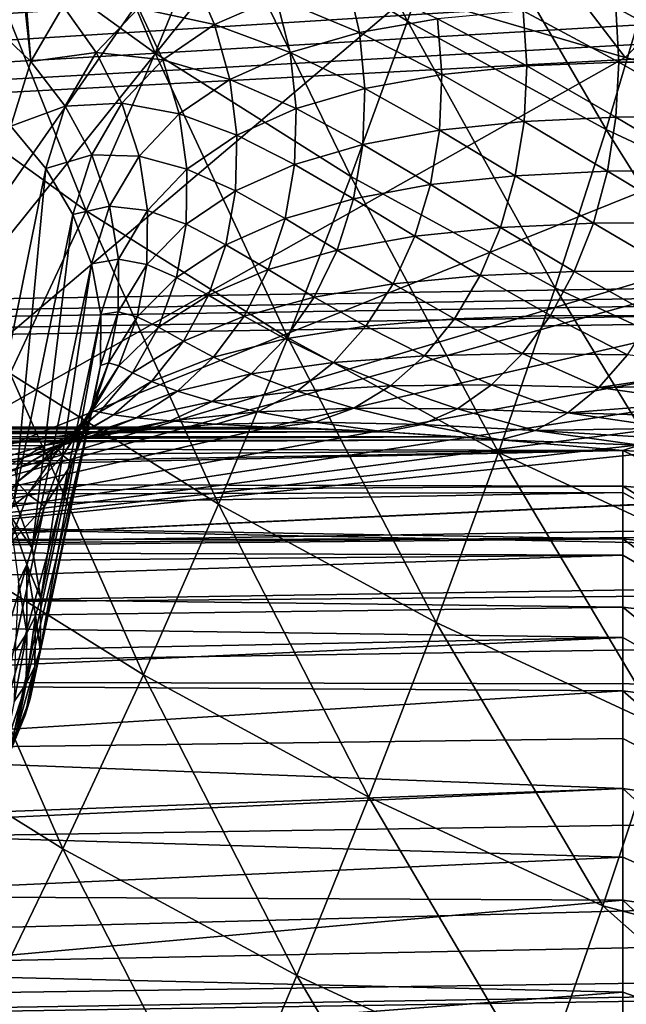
# Model space of a CAD drawing. Header units: metres. Extents: x -109 to 109, y -78 to 121.
# Tile 200 of 256: x -49.62 to -46.16, y 8.35 to 13.97. Entities that reach past the tile are written whole.
import ezdxf

# ---------------------------------------------------------------- set-up
doc = ezdxf.new("R2010")
doc.units = ezdxf.units.M
doc.layers.add('solid_508554_SW0001', color=7, linetype='CONTINUOUS')

msp = doc.modelspace()

# ---------------------------------------------------------------- linework, layer by layer
at = {"layer": 'solid_508554_SW0001'}
for points in [[(-49.914906, 13.569823, -20.133268), (-49.462696, 22.335695, -5.738055), (-49.886551, 22.627028, -5.905278)], [(-49.914906, 13.569823, -20.133268), (-49.801659, 13.940521, -19.388716), (-49.462696, 22.335695, -5.738055)], [(-49.801659, 13.940521, -19.388716), (-49.795719, 13.9543, -19.358595), (-49.462696, 22.335695, -5.738055)], [(-49.795719, 13.9543, -19.358595), (-49.617893, 14.263359, -18.621128), (-49.462696, 22.335695, -5.738055)], [(-48.513374, 16.164164, 18.837801), (-49.760147, 16.613373, 18.505455), (-81.084099, 11.886697, 20.357214)], [(-47.268326, 15.761773, 19.140257), (-48.513374, 16.164164, 18.837801), (-81.084099, 11.886697, 20.357214)], [(-47.204372, 15.742285, 19.155039), (-47.268326, 15.761773, 19.140257), (-81.084099, 11.886697, 20.357214)], [(-46.05463, 15.412958, 19.407417), (-47.204372, 15.742285, 19.155039), (-81.084099, 11.886697, 20.357214)], [(-47.410946, 13.960755, -25.004652), (-48.497631, 14.644617, -25.287443), (-48.189045, 15.474897, -24.538895)], [(-47.128162, 14.807294, -24.266476), (-47.410946, 13.960755, -25.004652), (-48.189045, 15.474897, -24.538895)], [(-44.903675, 15.121611, 19.635643), (-46.05463, 15.412958, 19.407417), (-81.084099, 11.886697, 20.357214)], [(-48.850266, 13.777073, -25.971695), (-49.912971, 14.543965, -26.300743), (-49.531696, 15.391275, -25.603987)], [(-48.497631, 14.644617, -25.287443), (-48.850266, 13.777073, -25.971695), (-49.531696, 15.391275, -25.603987)], [(-43.8307, 14.8844, 19.82649), (-44.903675, 15.121611, 19.635643), (-81.084099, 11.886697, 20.357214)], [(-51.103836, 10.973016, 18.253078), (-49.873413, 14.976324, 15.74812), (-48.633831, 14.521632, 16.083694)], [(-42.820587, 14.691468, 19.986803), (-43.8307, 14.8844, 19.82649), (-81.084099, 11.886697, 20.357214)], [(-46.276806, 13.342601, -24.756781), (-47.410946, 13.960755, -25.004652), (-47.128162, 14.807294, -24.266476)], [(-46.021175, 14.203924, -24.028048), (-46.276806, 13.342601, -24.756781), (-47.128162, 14.807294, -24.266476)], [(-46.168549, 13.752628, 16.66489), (-47.397449, 14.113797, 16.389297), (-46.91581, 14.729841, 15.983848)], [(-46.168549, 13.752628, 16.66489), (-46.91581, 14.729841, 15.983848), (-45.78941, 14.141051, 16.418581)], [(-42.399509, 14.61985, 20.048018), (-42.820587, 14.691468, 19.986803), (-81.084099, 11.886697, 20.357214)], [(-41.848419, 14.533616, 20.12336), (-42.399509, 14.61985, 20.048018), (-81.084099, 11.886697, 20.357214)], [(-47.733307, 13.074624, -25.67742), (-48.850266, 13.777073, -25.971695), (-48.497631, 14.644617, -25.287443)], [(-47.410946, 13.960755, -25.004652), (-47.733307, 13.074624, -25.67742), (-48.497631, 14.644617, -25.287443)], [(-40.887817, 14.404685, 20.241062), (-41.848419, 14.533616, 20.12336), (-81.084099, 11.886697, 20.357214)], [(-51.103836, 10.973016, 18.253078), (-48.633831, 14.521632, 16.083694), (-48.333828, 14.418471, 16.160524)], [(-49.244652, 12.877319, -26.588451), (-50.340115, 13.666926, -26.931162), (-49.912971, 14.543965, -26.300743)], [(-48.850266, 13.777073, -25.971695), (-49.244652, 12.877319, -26.588451), (-49.912971, 14.543965, -26.300743)], [(-39.919941, 14.302115, 20.342239), (-40.887817, 14.404685, 20.241062), (-81.084099, 11.886697, 20.357214)], [(-51.103836, 10.973016, 18.253078), (-48.333828, 14.418471, 16.160524), (-47.397449, 14.113797, 16.389297)], [(-38.941784, 14.226542, 20.4266), (-39.919941, 14.302115, 20.342239), (-81.084099, 11.886697, 20.357214)], [(-49.560242, 13.72995, -19.309261), (-49.604694, 14.280964, -18.57493), (-49.617893, 14.263359, -18.621128)], [(-49.376472, 14.045865, -18.560352), (-49.604694, 14.280964, -18.57493), (-49.560242, 13.72995, -19.309261)], [(-37.960373, 14.179159, 20.493118), (-38.941784, 14.226542, 20.4266), (-81.084099, 11.886697, 20.357214)], [(-49.560242, 13.72995, -19.309261), (-49.617893, 14.263359, -18.621128), (-49.795719, 13.9543, -19.358595)], [(-48.511612, 13.940545, -17.109941), (-48.642094, 14.238357, -17.107672), (-48.945187, 14.034816, -17.810209)], [(-48.160374, 14.095519, -16.453611), (-48.642094, 14.238357, -17.107672), (-48.511612, 13.940545, -17.109941)], [(-0.815095, 13.140963, 22.529665), (-37.960373, 14.179159, 20.493118), (-81.084099, 11.886697, 20.357214)], [(-47.684639, 13.8962, -15.845642), (-47.756474, 14.208335, -15.820764), (-48.160374, 14.095519, -16.453611)], [(-47.239944, 13.973836, -15.261999), (-47.756474, 14.208335, -15.820764), (-47.684639, 13.8962, -15.845642)], [(-45.100365, 12.793224, -24.544771), (-46.276806, 13.342601, -24.756781), (-46.021175, 14.203924, -24.028048)], [(-51.103836, 10.973016, 18.253078), (-47.397449, 14.113797, 16.389297), (-46.168549, 13.752628, 16.66489)], [(-44.951473, 13.438135, 16.910311), (-46.168549, 13.752628, 16.66489), (-45.78941, 14.141051, 16.418581)], [(-49.186939, 13.780732, -18.523529), (-49.376472, 14.045865, -18.560352), (-49.560242, 13.72995, -19.309261)], [(-48.945187, 14.034816, -17.810209), (-49.376472, 14.045865, -18.560352), (-49.186939, 13.780732, -18.523529)], [(-48.080997, 13.7821, -16.455702), (-48.160374, 14.095519, -16.453611), (-48.511612, 13.940545, -17.109941)], [(-47.684639, 13.8962, -15.845642), (-48.160374, 14.095519, -16.453611), (-48.080997, 13.7821, -16.455702)], [(-48.806339, 13.740338, -17.782887), (-48.945187, 14.034816, -17.810209), (-49.186939, 13.780732, -18.523529)], [(-48.511612, 13.940545, -17.109941), (-48.945187, 14.034816, -17.810209), (-48.806339, 13.740338, -17.782887)], [(-46.72987, 13.704711, -14.73784), (-46.750999, 14.019315, -14.709233), (-47.239944, 13.973836, -15.261999)], [(-46.205185, 13.726496, -14.233173), (-46.221939, 14.037316, -14.190824), (-46.750999, 14.019315, -14.709233)], [(-46.205185, 13.726496, -14.233173), (-46.750999, 14.019315, -14.709233), (-46.72987, 13.704711, -14.73784)], [(-45.643917, 13.72596, -13.763477), (-46.221939, 14.037316, -14.190824), (-46.205185, 13.726496, -14.233173)], [(-45.643917, 13.72596, -13.763477), (-45.656727, 14.032604, -13.709383), (-46.221939, 14.037316, -14.190824)], [(-49.560242, 13.72995, -19.309261), (-49.795719, 13.9543, -19.358595), (-49.674717, 13.360205, -20.049397)], [(-48.425121, 13.627956, -17.086901), (-48.511612, 13.940545, -17.109941), (-48.806339, 13.740338, -17.782887)], [(-48.080997, 13.7821, -16.455702), (-48.511612, 13.940545, -17.109941), (-48.425121, 13.627956, -17.086901)], [(-46.567402, 12.439622, -25.419142), (-47.733307, 13.074624, -25.67742), (-47.410946, 13.960755, -25.004652)], [(-47.214127, 13.656138, -15.274735), (-47.239944, 13.973836, -15.261999), (-47.684639, 13.8962, -15.845642)], [(-46.276806, 13.342601, -24.756781), (-46.567402, 12.439622, -25.419142), (-47.410946, 13.960755, -25.004652)], [(-46.72987, 13.704711, -14.73784), (-47.239944, 13.973836, -15.261999), (-47.214127, 13.656138, -15.274735)], [(-47.65395, 13.576457, -15.840314), (-47.684639, 13.8962, -15.845642), (-48.080997, 13.7821, -16.455702)], [(-47.214127, 13.656138, -15.274735), (-47.684639, 13.8962, -15.845642), (-47.65395, 13.576457, -15.840314)], [(-49.186939, 13.780732, -18.523529), (-49.560242, 13.72995, -19.309261), (-49.364227, 13.475405, -19.238508)], [(-49.041054, 13.492861, -18.465008), (-49.186939, 13.780732, -18.523529), (-49.364227, 13.475405, -19.238508)], [(-48.093155, 12.154054, -26.28167), (-49.244652, 12.877319, -26.588451), (-48.850266, 13.777073, -25.971695)], [(-48.806339, 13.740338, -17.782887), (-49.186939, 13.780732, -18.523529), (-49.041054, 13.492861, -18.465008)], [(-47.733307, 13.074624, -25.67742), (-48.093155, 12.154054, -26.28167), (-48.850266, 13.777073, -25.971695)], [(-48.045448, 13.461756, -16.430159), (-48.080997, 13.7821, -16.455702), (-48.425121, 13.627956, -17.086901)], [(-47.65395, 13.576457, -15.840314), (-48.080997, 13.7821, -16.455702), (-48.045448, 13.461756, -16.430159)], [(-51.103836, 10.973016, 18.253078), (-46.168549, 13.752628, 16.66489), (-44.951473, 13.438135, 16.910311)], [(-49.364227, 13.475405, -19.238508), (-49.560242, 13.72995, -19.309261), (-49.674717, 13.360205, -20.049397)], [(-48.713451, 13.431145, -17.732763), (-48.806339, 13.740338, -17.782887), (-49.041054, 13.492861, -18.465008)], [(-48.425121, 13.627956, -17.086901), (-48.806339, 13.740338, -17.782887), (-48.713451, 13.431145, -17.732763)], [(-46.221287, 13.41282, -14.238826), (-46.205185, 13.726496, -14.233173), (-46.72987, 13.704711, -14.73784)], [(-45.660934, 13.415194, -13.779469), (-46.205185, 13.726496, -14.233173), (-46.221287, 13.41282, -14.238826)], [(-45.660934, 13.415194, -13.779469), (-45.643917, 13.72596, -13.763477), (-46.205185, 13.726496, -14.233173)], [(-49.244652, 12.877319, -26.588451), (-49.678474, 11.950426, -27.134533), (-50.340115, 13.666926, -26.931162)], [(-47.227272, 13.338037, -15.254756), (-47.214127, 13.656138, -15.274735), (-47.65395, 13.576457, -15.840314)], [(-46.744663, 13.388513, -14.73153), (-47.214127, 13.656138, -15.274735), (-47.227272, 13.338037, -15.254756)], [(-46.744663, 13.388513, -14.73153), (-46.72987, 13.704711, -14.73784), (-47.214127, 13.656138, -15.274735)], [(-46.221287, 13.41282, -14.238826), (-46.72987, 13.704711, -14.73784), (-46.744663, 13.388513, -14.73153)], [(-48.384907, 13.308853, -17.039158), (-48.425121, 13.627956, -17.086901), (-48.713451, 13.431145, -17.732763)], [(-48.045448, 13.461756, -16.430159), (-48.425121, 13.627956, -17.086901), (-48.384907, 13.308853, -17.039158)], [(-47.665192, 13.257353, -15.804919), (-47.65395, 13.576457, -15.840314), (-48.045448, 13.461756, -16.430159)], [(-47.227272, 13.338037, -15.254756), (-47.65395, 13.576457, -15.840314), (-47.665192, 13.257353, -15.804919)], [(-49.041054, 13.492861, -18.465008), (-49.364227, 13.475405, -19.238508), (-49.212925, 13.197687, -19.147953)], [(-48.942749, 13.189994, -18.386368), (-49.041054, 13.492861, -18.465008), (-49.212925, 13.197687, -19.147953)], [(-48.713451, 13.431145, -17.732763), (-49.041054, 13.492861, -18.465008), (-48.942749, 13.189994, -18.386368)], [(-51.103836, 10.973016, 18.253078), (-44.951473, 13.438135, 16.910311), (-43.74926, 13.169598, 17.125902)], [(-49.364227, 13.475405, -19.238508), (-49.674717, 13.360205, -20.049397), (-49.474453, 13.120178, -19.944773)], [(-49.212925, 13.197687, -19.147953), (-49.364227, 13.475405, -19.238508), (-49.474453, 13.120178, -19.944773)], [(-48.668999, 13.115485, -17.661173), (-48.713451, 13.431145, -17.732763), (-48.942749, 13.189994, -18.386368)], [(-48.384907, 13.308853, -17.039158), (-48.713451, 13.431145, -17.732763), (-48.668999, 13.115485, -17.661173)], [(-48.054646, 13.142859, -16.377649), (-48.045448, 13.461756, -16.430159), (-48.384907, 13.308853, -17.039158)], [(-47.665192, 13.257353, -15.804919), (-48.045448, 13.461756, -16.430159), (-48.054646, 13.142859, -16.377649)], [(-46.79501, 13.078643, -14.690466), (-46.744663, 13.388513, -14.73153), (-47.227272, 13.338037, -15.254756)], [(-46.269855, 13.104028, -14.207643), (-46.744663, 13.388513, -14.73153), (-46.79501, 13.078643, -14.690466)], [(-46.269855, 13.104028, -14.207643), (-46.221287, 13.41282, -14.238826), (-46.744663, 13.388513, -14.73153)], [(-45.707359, 13.107851, -13.756973), (-46.221287, 13.41282, -14.238826), (-46.269855, 13.104028, -14.207643)], [(-45.707359, 13.107851, -13.756973), (-45.660934, 13.415194, -13.779469), (-46.221287, 13.41282, -14.238826)], [(-49.474453, 13.120178, -19.944773), (-49.674717, 13.360205, -20.049397), (-49.803955, 11.497507, -22.952902)], [(-47.279049, 13.027624, -15.20257), (-47.227272, 13.338037, -15.254756), (-47.665192, 13.257353, -15.804919)], [(-46.79501, 13.078643, -14.690466), (-47.227272, 13.338037, -15.254756), (-47.279049, 13.027624, -15.20257)], [(-45.357841, 11.875251, -25.19787), (-46.567402, 12.439622, -25.419142), (-46.276806, 13.342601, -24.756781)], [(-45.100365, 12.793224, -24.544771), (-45.357841, 11.875251, -25.19787), (-46.276806, 13.342601, -24.756781)], [(-48.39204, 12.991669, -16.967974), (-48.384907, 13.308853, -17.039158), (-48.668999, 13.115485, -17.661173)], [(-48.054646, 13.142859, -16.377649), (-48.384907, 13.308853, -17.039158), (-48.39204, 12.991669, -16.967974)], [(-47.718079, 12.947124, -15.740369), (-47.665192, 13.257353, -15.804919), (-48.054646, 13.142859, -16.377649)], [(-47.279049, 13.027624, -15.20257), (-47.665192, 13.257353, -15.804919), (-47.718079, 12.947124, -15.740369)], [(-51.103836, 10.973016, 18.253078), (-43.74926, 13.169598, 17.125902), (-43.391708, 13.097829, 17.184862)], [(-49.212925, 13.197687, -19.147953), (-49.474453, 13.120178, -19.944773), (-49.319572, 12.856248, -19.822227)], [(-49.11042, 12.90431, -19.040047), (-49.212925, 13.197687, -19.147953), (-49.319572, 12.856248, -19.822227)], [(-48.942749, 13.189994, -18.386368), (-49.212925, 13.197687, -19.147953), (-49.11042, 12.90431, -19.040047)], [(-48.894665, 12.880278, -18.289721), (-48.942749, 13.189994, -18.386368), (-49.11042, 12.90431, -19.040047)], [(-48.668999, 13.115485, -17.661173), (-48.942749, 13.189994, -18.386368), (-48.894665, 12.880278, -18.289721)], [(-81.077904, 11.786218, 20.418715), (-0.815095, 13.140963, 22.529665), (-81.084099, 11.886697, 20.357214)], [(-81.077904, 11.786218, 20.418715), (-0.815184, 13.040385, 22.590996), (-0.815095, 13.140963, 22.529665)], [(-51.103836, 10.973016, 18.253078), (-43.391708, 13.097829, 17.184862), (-42.563148, 12.945515, 17.312574)], [(-49.474453, 13.120178, -19.944773), (-49.803955, 11.497507, -22.952902), (-49.653297, 11.233806, -22.829603)], [(-49.319572, 12.856248, -19.822227), (-49.474453, 13.120178, -19.944773), (-49.653297, 11.233806, -22.829603)], [(-48.674164, 12.801785, -17.570028), (-48.668999, 13.115485, -17.661173), (-48.894665, 12.880278, -18.289721)], [(-48.39204, 12.991669, -16.967974), (-48.668999, 13.115485, -17.661173), (-48.674164, 12.801785, -17.570028)], [(-48.108356, 12.833745, -16.299543), (-48.054646, 13.142859, -16.377649), (-48.39204, 12.991669, -16.967974)], [(-47.718079, 12.947124, -15.740369), (-48.054646, 13.142859, -16.377649), (-48.108356, 12.833745, -16.299543)], [(-46.349689, 12.807738, -14.140391), (-46.269855, 13.104028, -14.207643), (-46.79501, 13.078643, -14.690466)], [(-45.782066, 12.811394, -13.696534), (-46.269855, 13.104028, -14.207643), (-46.349689, 12.807738, -14.140391)], [(-45.782066, 12.811394, -13.696534), (-45.707359, 13.107851, -13.756973), (-46.269855, 13.104028, -14.207643)], [(-81.077904, 11.786218, 20.418715), (-81.071564, 11.683409, 20.476221), (-0.815184, 13.040385, 22.590996)], [(-0.815184, 13.040385, 22.590996), (-81.071564, 11.683409, 20.476221), (-0.815127, 12.937478, 22.648335)], [(-46.891094, 11.500231, -26.012104), (-48.093155, 12.154054, -26.28167), (-47.733307, 13.074624, -25.67742)], [(-46.567402, 12.439622, -25.419142), (-46.891094, 11.500231, -26.012104), (-47.733307, 13.074624, -25.67742)], [(-46.879646, 12.782868, -14.615673), (-46.79501, 13.078643, -14.690466), (-47.279049, 13.027624, -15.20257)], [(-46.349689, 12.807738, -14.140391), (-46.79501, 13.078643, -14.690466), (-46.879646, 12.782868, -14.615673)], [(-48.446323, 12.684787, -16.875233), (-48.39204, 12.991669, -16.967974), (-48.674164, 12.801785, -17.570028)], [(-48.108356, 12.833745, -16.299543), (-48.39204, 12.991669, -16.967974), (-48.446323, 12.684787, -16.875233)], [(-47.368141, 12.732797, -15.119505), (-47.279049, 13.027624, -15.20257), (-47.718079, 12.947124, -15.740369)], [(-46.879646, 12.782868, -14.615673), (-47.279049, 13.027624, -15.20257), (-47.368141, 12.732797, -15.119505)], [(-0.811601, 10.081635, 24.166874), (-0.815127, 12.937478, 22.648335), (-81.071564, 11.683409, 20.476221)], [(-51.103836, 10.973016, 18.253078), (-42.563148, 12.945515, 17.312574), (-41.393539, 12.764308, 17.471319)], [(-47.811241, 12.653771, -15.64833), (-47.718079, 12.947124, -15.740369), (-48.108356, 12.833745, -16.299543)], [(-47.368141, 12.732797, -15.119505), (-47.718079, 12.947124, -15.740369), (-47.811241, 12.653771, -15.64833)], [(-48.488384, 11.204215, -26.81432), (-49.678474, 11.950426, -27.134533), (-49.244652, 12.877319, -26.588451)], [(-49.11042, 12.90431, -19.040047), (-49.319572, 12.856248, -19.822227), (-49.214279, 12.575583, -19.685087)], [(-48.093155, 12.154054, -26.28167), (-48.488384, 11.204215, -26.81432), (-49.244652, 12.877319, -26.588451)], [(-49.059498, 12.60321, -18.917709), (-49.11042, 12.90431, -19.040047), (-49.214279, 12.575583, -19.685087)], [(-48.894665, 12.880278, -18.289721), (-49.11042, 12.90431, -19.040047), (-49.059498, 12.60321, -18.917709)], [(-48.898094, 12.572041, -18.177668), (-48.894665, 12.880278, -18.289721), (-49.059498, 12.60321, -18.917709)], [(-48.674164, 12.801785, -17.570028), (-48.894665, 12.880278, -18.289721), (-48.898094, 12.572041, -18.177668)], [(-49.319572, 12.856248, -19.822227), (-49.653297, 11.233806, -22.829603), (-49.551918, 10.95401, -22.692215)], [(-49.214279, 12.575583, -19.685087), (-49.319572, 12.856248, -19.822227), (-49.551918, 10.95401, -22.692215)], [(-48.205173, 12.542491, -16.197884), (-48.108356, 12.833745, -16.299543), (-48.446323, 12.684787, -16.875233)], [(-47.811241, 12.653771, -15.64833), (-48.108356, 12.833745, -16.299543), (-48.205173, 12.542491, -16.197884)], [(-46.458817, 12.53126, -14.038733), (-46.349689, 12.807738, -14.140391), (-46.879646, 12.782868, -14.615673)], [(-45.883247, 12.533021, -13.599619), (-46.349689, 12.807738, -14.140391), (-46.458817, 12.53126, -14.038733)], [(-45.883247, 12.533021, -13.599619), (-45.782066, 12.811394, -13.696534), (-46.349689, 12.807738, -14.140391)], [(-51.103836, 10.973016, 18.253078), (-41.393539, 12.764308, 17.471319), (-40.2407, 12.624693, 17.602947)], [(-48.728817, 12.498413, -17.461761), (-48.674164, 12.801785, -17.570028), (-48.898094, 12.572041, -18.177668)], [(-48.446323, 12.684787, -16.875233), (-48.674164, 12.801785, -17.570028), (-48.728817, 12.498413, -17.461761)], [(-46.996452, 12.5086, -14.509027), (-46.879646, 12.782868, -14.615673), (-47.368141, 12.732797, -15.119505)], [(-46.458817, 12.53126, -14.038733), (-46.879646, 12.782868, -14.615673), (-46.996452, 12.5086, -14.509027)], [(-47.492279, 12.461055, -15.007673), (-47.368141, 12.732797, -15.119505), (-47.811241, 12.653771, -15.64833)], [(-46.996452, 12.5086, -14.509027), (-47.368141, 12.732797, -15.119505), (-47.492279, 12.461055, -15.007673)], [(-48.546326, 12.396319, -16.763384), (-48.446323, 12.684787, -16.875233), (-48.728817, 12.498413, -17.461761)], [(-48.205173, 12.542491, -16.197884), (-48.446323, 12.684787, -16.875233), (-48.546326, 12.396319, -16.763384)], [(-47.94228, 12.384867, -15.531177), (-47.811241, 12.653771, -15.64833), (-48.205173, 12.542491, -16.197884)], [(-47.492279, 12.461055, -15.007673), (-47.811241, 12.653771, -15.64833), (-47.94228, 12.384867, -15.531177)], [(-51.103836, 10.973016, 18.253078), (-40.2407, 12.624693, 17.602947), (-39.104485, 12.525396, 17.708271)], [(-49.059498, 12.60321, -18.917709), (-49.214279, 12.575583, -19.685087), (-49.161438, 12.285809, -19.537079)], [(-49.061523, 12.302536, -18.784248), (-49.059498, 12.60321, -18.917709), (-49.161438, 12.285809, -19.537079)], [(-48.898094, 12.572041, -18.177668), (-49.059498, 12.60321, -18.917709), (-49.061523, 12.302536, -18.784248)], [(-49.214279, 12.575583, -19.685087), (-49.551918, 10.95401, -22.692215), (-49.502541, 10.665636, -22.544428)], [(-49.161438, 12.285809, -19.537079), (-49.214279, 12.575583, -19.685087), (-49.502541, 10.665636, -22.544428)], [(-48.952946, 12.273573, -18.053221), (-48.898094, 12.572041, -18.177668), (-49.061523, 12.302536, -18.784248)], [(-48.728817, 12.498413, -17.461761), (-48.898094, 12.572041, -18.177668), (-48.952946, 12.273573, -18.053221)], [(-48.342567, 12.27671, -16.075329), (-48.205173, 12.542491, -16.197884), (-48.546326, 12.396319, -16.763384)], [(-47.94228, 12.384867, -15.531177), (-48.205173, 12.542491, -16.197884), (-48.342567, 12.27671, -16.075329)], [(-46.594547, 12.281413, -13.905176), (-46.458817, 12.53126, -14.038733), (-46.996452, 12.5086, -14.509027)], [(-46.008438, 12.279491, -13.468581), (-46.458817, 12.53126, -14.038733), (-46.594547, 12.281413, -13.905176)], [(-46.008438, 12.279491, -13.468581), (-45.883247, 12.533021, -13.599619), (-46.458817, 12.53126, -14.038733)], [(-51.103836, 10.973016, 18.253078), (-39.104485, 12.525396, 17.708271), (-37.98484, 12.464953, 17.788229)], [(-36.710415, 12.484695, -12.385275), (-26.596104, 12.484694, -12.385273), (-50.503654, 0.732994, -5.041996)], [(-38.554653, 10.937489, -11.418472), (-36.710415, 12.484695, -12.385275), (-50.503654, 0.732994, -5.041996)], [(-16.481787, 12.484694, -12.385273), (-15.998173, 0.732994, -5.041996), (-50.503654, 0.732994, -5.041996)], [(-26.596104, 12.484694, -12.385273), (-16.481787, 12.484694, -12.385273), (-50.503654, 0.732994, -5.041996)], [(-48.83149, 12.213467, -17.339262), (-48.728817, 12.498413, -17.461761), (-48.952946, 12.273573, -18.053221)], [(-48.546326, 12.396319, -16.763384), (-48.728817, 12.498413, -17.461761), (-48.83149, 12.213467, -17.339262)], [(-47.142502, 12.262712, -14.373201), (-46.996452, 12.5086, -14.509027), (-47.492279, 12.461055, -15.007673)], [(-46.594547, 12.281413, -13.905176), (-46.996452, 12.5086, -14.509027), (-47.142502, 12.262712, -14.373201)], [(-51.103836, 10.973016, 18.253078), (-37.98484, 12.464953, 17.788229), (-36.882084, 12.441638, 17.843906)], [(-51.103836, 10.973016, 18.253078), (-36.882084, 12.441638, 17.843906), (-20.969263, 12.362541, 18.483389)], [(-47.648308, 12.219313, -14.869921), (-47.492279, 12.461055, -15.007673), (-47.94228, 12.384867, -15.531177)], [(-47.142502, 12.262712, -14.373201), (-47.492279, 12.461055, -15.007673), (-47.648308, 12.219313, -14.869921)], [(-45.643913, 10.919151, -25.78083), (-46.891094, 11.500231, -26.012104), (-46.567402, 12.439622, -25.419142)], [(-45.357841, 11.875251, -25.19787), (-45.643913, 10.919151, -25.78083), (-46.567402, 12.439622, -25.419142)], [(-51.103836, 10.973016, 18.253078), (-20.969263, 12.362541, 18.483389), (-20.68787, 12.360959, 18.494814)], [(-5.068176, 11.692358, 19.499018), (-51.103836, 10.973016, 18.253078), (-20.68787, 12.360959, 18.494814)], [(-48.689404, 12.133891, -16.635384), (-48.546326, 12.396319, -16.763384), (-48.83149, 12.213467, -17.339262)], [(-48.342567, 12.27671, -16.075329), (-48.546326, 12.396319, -16.763384), (-48.689404, 12.133891, -16.635384)], [(-48.107815, 12.147347, -15.391931), (-47.94228, 12.384867, -15.531177), (-48.342567, 12.27671, -16.075329)], [(-47.648308, 12.219313, -14.869921), (-47.94228, 12.384867, -15.531177), (-48.107815, 12.147347, -15.391931)], [(-49.061523, 12.302536, -18.784248), (-49.161438, 12.285809, -19.537079), (-49.162487, 11.994796, -19.382225)], [(-49.116451, 12.010421, -18.643278), (-49.061523, 12.302536, -18.784248), (-49.162487, 11.994796, -19.382225)], [(-48.952946, 12.273573, -18.053221), (-49.061523, 12.302536, -18.784248), (-49.116451, 12.010421, -18.643278)], [(-49.161438, 12.285809, -19.537079), (-49.502541, 10.665636, -22.544428), (-49.506489, 10.37643, -22.390211)], [(-49.162487, 11.994796, -19.382225), (-49.161438, 12.285809, -19.537079), (-49.506489, 10.37643, -22.390211)], [(-49.057747, 11.992902, -17.919729), (-48.952946, 12.273573, -18.053221), (-49.116451, 12.010421, -18.643278)], [(-48.83149, 12.213467, -17.339262), (-48.952946, 12.273573, -18.053221), (-49.057747, 11.992902, -17.919729)], [(-48.516949, 12.043345, -15.93508), (-48.342567, 12.27671, -16.075329), (-48.689404, 12.133891, -16.635384)], [(-48.107815, 12.147347, -15.391931), (-48.342567, 12.27671, -16.075329), (-48.516949, 12.043345, -15.93508)], [(-47.314133, 12.051365, -14.211599), (-47.142502, 12.262712, -14.373201), (-47.648308, 12.219313, -14.869921)], [(-46.753532, 12.064363, -13.743013), (-47.142502, 12.262712, -14.373201), (-47.314133, 12.051365, -14.211599)], [(-46.753532, 12.064363, -13.743013), (-46.594547, 12.281413, -13.905176), (-47.142502, 12.262712, -14.373201)], [(-46.154602, 12.05696, -13.306602), (-46.594547, 12.281413, -13.905176), (-46.753532, 12.064363, -13.743013)], [(-46.154602, 12.05696, -13.306602), (-46.008438, 12.279491, -13.468581), (-46.594547, 12.281413, -13.905176)], [(-48.97945, 11.95455, -17.205799), (-48.83149, 12.213467, -17.339262), (-49.057747, 11.992902, -17.919729)], [(-48.689404, 12.133891, -16.635384), (-48.83149, 12.213467, -17.339262), (-48.97945, 11.95455, -17.205799)], [(-47.832256, 12.013719, -14.709751), (-47.648308, 12.219313, -14.869921), (-48.107815, 12.147347, -15.391931)], [(-47.314133, 12.051365, -14.211599), (-47.648308, 12.219313, -14.869921), (-47.832256, 12.013719, -14.709751)], [(-48.871777, 11.904437, -16.494616), (-48.689404, 12.133891, -16.635384), (-48.97945, 11.95455, -17.205799)], [(-48.516949, 12.043345, -15.93508), (-48.689404, 12.133891, -16.635384), (-48.871777, 11.904437, -16.494616)], [(-48.30357, 11.947342, -15.234186), (-48.107815, 12.147347, -15.391931), (-48.516949, 12.043345, -15.93508)], [(-47.245998, 10.529688, -26.532667), (-48.488384, 11.204215, -26.81432), (-48.093155, 12.154054, -26.28167)], [(-47.832256, 12.013719, -14.709751), (-48.107815, 12.147347, -15.391931), (-48.30357, 11.947342, -15.234186)], [(-46.891094, 11.500231, -26.012104), (-47.245998, 10.529688, -26.532667), (-48.093155, 12.154054, -26.28167)], [(-48.723759, 11.848498, -15.780801), (-48.516949, 12.043345, -15.93508), (-48.871777, 11.904437, -16.494616)], [(-48.30357, 11.947342, -15.234186), (-48.516949, 12.043345, -15.93508), (-48.723759, 11.848498, -15.780801)], [(-47.507042, 11.879857, -14.02827), (-47.314133, 12.051365, -14.211599), (-47.832256, 12.013719, -14.709751)], [(-46.93185, 11.885466, -13.556247), (-47.314133, 12.051365, -14.211599), (-47.507042, 11.879857, -14.02827)], [(-46.93185, 11.885466, -13.556247), (-46.753532, 12.064363, -13.743013), (-47.314133, 12.051365, -14.211599)], [(-46.318188, 11.870831, -13.117616), (-46.753532, 12.064363, -13.743013), (-46.93185, 11.885466, -13.556247)], [(-46.318188, 11.870831, -13.117616), (-46.154602, 12.05696, -13.306602), (-46.753532, 12.064363, -13.743013)], [(-45.563671, 11.982027, -12.86291), (-46.154602, 12.05696, -13.306602), (-46.318188, 11.870831, -13.117616)], [(-49.162487, 11.994796, -19.382225), (-49.506489, 10.37643, -22.390211), (-49.563656, 10.094159, -22.233706)], [(-49.217392, 11.710452, -19.22473), (-49.162487, 11.994796, -19.382225), (-49.563656, 10.094159, -22.233706)], [(-49.22279, 11.734768, -18.498608), (-49.116451, 12.010421, -18.643278), (-49.217392, 11.710452, -19.22473)], [(-49.057747, 11.992902, -17.919729), (-49.116451, 12.010421, -18.643278), (-49.22279, 11.734768, -18.498608)], [(-49.209671, 11.737576, -17.780781), (-49.057747, 11.992902, -17.919729), (-49.22279, 11.734768, -18.498608)], [(-49.116451, 12.010421, -18.643278), (-49.162487, 11.994796, -19.382225), (-49.217392, 11.710452, -19.22473)], [(-48.97945, 11.95455, -17.205799), (-49.057747, 11.992902, -17.919729), (-49.209671, 11.737576, -17.780781)], [(-48.039448, 11.849504, -14.53124), (-47.832256, 12.013719, -14.709751), (-48.30357, 11.947342, -15.234186)], [(-47.507042, 11.879857, -14.02827), (-47.832256, 12.013719, -14.709751), (-48.039448, 11.849504, -14.53124)], [(-45.643703, 11.878952, -12.760728), (-45.563671, 11.982027, -12.86291), (-46.318188, 11.870831, -13.117616)], [(-48.916901, 10.23028, -27.272282), (-50.149426, 11.001461, -27.606758), (-49.678474, 11.950426, -27.134533)], [(-48.488384, 11.204215, -26.81432), (-48.916901, 10.23028, -27.272282), (-49.678474, 11.950426, -27.134533)], [(-49.168747, 11.728572, -17.064932), (-48.97945, 11.95455, -17.205799), (-49.209671, 11.737576, -17.780781)], [(-48.871777, 11.904437, -16.494616), (-48.97945, 11.95455, -17.205799), (-49.168747, 11.728572, -17.064932)], [(-48.524498, 11.790009, -15.062014), (-48.30357, 11.947342, -15.234186), (-48.723759, 11.848498, -15.780801)], [(-48.039448, 11.849504, -14.53124), (-48.30357, 11.947342, -15.234186), (-48.524498, 11.790009, -15.062014)], [(-49.088623, 11.714023, -16.344799), (-48.871777, 11.904437, -16.494616), (-49.168747, 11.728572, -17.064932)], [(-48.723759, 11.848498, -15.780801), (-48.871777, 11.904437, -16.494616), (-49.088623, 11.714023, -16.344799)], [(-47.7164, 11.752484, -13.827807), (-47.507042, 11.879857, -14.02827), (-48.039448, 11.849504, -14.53124)], [(-47.125103, 11.749132, -13.349483), (-47.507042, 11.879857, -14.02827), (-47.7164, 11.752484, -13.827807)], [(-47.125103, 11.749132, -13.349483), (-46.93185, 11.885466, -13.556247), (-47.507042, 11.879857, -14.02827)], [(-46.495228, 11.725622, -12.90621), (-46.93185, 11.885466, -13.556247), (-47.125103, 11.749132, -13.349483)], [(-46.495228, 11.725622, -12.90621), (-46.318188, 11.870831, -13.117616), (-46.93185, 11.885466, -13.556247)], [(-45.727421, 11.786904, -12.651234), (-46.318188, 11.870831, -13.117616), (-46.495228, 11.725622, -12.90621)], [(-45.727421, 11.786904, -12.651234), (-45.643703, 11.878952, -12.760728), (-46.318188, 11.870831, -13.117616)], [(-48.957592, 11.69726, -15.616527), (-48.723759, 11.848498, -15.780801), (-49.088623, 11.714023, -16.344799)], [(-48.524498, 11.790009, -15.062014), (-48.723759, 11.848498, -15.780801), (-48.957592, 11.69726, -15.616527)], [(-48.264606, 11.730846, -14.338928), (-48.039448, 11.849504, -14.53124), (-48.524498, 11.790009, -15.062014)], [(-47.7164, 11.752484, -13.827807), (-48.039448, 11.849504, -14.53124), (-48.264606, 11.730846, -14.338928)], [(-48.764896, 11.679411, -14.879853), (-48.524498, 11.790009, -15.062014), (-48.957592, 11.69726, -15.616527)], [(-48.264606, 11.730846, -14.338928), (-48.524498, 11.790009, -15.062014), (-48.764896, 11.679411, -14.879853)], [(-47.936962, 11.67244, -13.615236), (-47.7164, 11.752484, -13.827807), (-48.264606, 11.730846, -14.338928)], [(-47.328518, 11.658727, -13.127825), (-47.7164, 11.752484, -13.827807), (-47.936962, 11.67244, -13.615236)], [(-47.328518, 11.658727, -13.127825), (-47.125103, 11.749132, -13.349483), (-47.7164, 11.752484, -13.827807)], [(-46.681423, 11.624861, -12.677518), (-47.125103, 11.749132, -13.349483), (-47.328518, 11.658727, -13.127825)], [(-46.681423, 11.624861, -12.677518), (-46.495228, 11.725622, -12.90621), (-47.125103, 11.749132, -13.349483)], [(-45.814251, 11.706516, -12.535178), (-45.727421, 11.786904, -12.651234), (-46.495228, 11.725622, -12.90621)], [(-5.068494, 11.357077, 19.703466), (-51.103836, 10.973016, 18.253078), (-5.068176, 11.692358, 19.499018)], [(-49.217392, 11.710452, -19.22473), (-49.563656, 10.094159, -22.233706), (-49.672508, 9.826405, -22.079117)], [(-49.324665, 11.440502, -19.068874), (-49.217392, 11.710452, -19.22473), (-49.672508, 9.826405, -22.079117)], [(-49.40464, 11.514463, -17.640114), (-49.209671, 11.737576, -17.780781), (-49.377663, 11.483035, -18.354156)], [(-49.168747, 11.728572, -17.064932), (-49.209671, 11.737576, -17.780781), (-49.40464, 11.514463, -17.640114)], [(-49.394329, 11.541562, -16.920422), (-49.168747, 11.728572, -17.064932), (-49.40464, 11.514463, -17.640114)], [(-49.088623, 11.714023, -16.344799), (-49.168747, 11.728572, -17.064932), (-49.394329, 11.541562, -16.920422)], [(-49.334209, 11.567681, -16.189896), (-49.088623, 11.714023, -16.344799), (-49.394329, 11.541562, -16.920422)], [(-49.209671, 11.737576, -17.780781), (-49.22279, 11.734768, -18.498608), (-49.377663, 11.483035, -18.354156)], [(-49.377663, 11.483035, -18.354156), (-49.22279, 11.734768, -18.498608), (-49.324665, 11.440502, -19.068874)], [(-48.957592, 11.69726, -15.616527), (-49.088623, 11.714023, -16.344799), (-49.334209, 11.567681, -16.189896)], [(-49.212337, 11.593583, -15.446548), (-48.957592, 11.69726, -15.616527), (-49.334209, 11.567681, -16.189896)], [(-49.22279, 11.734768, -18.498608), (-49.217392, 11.710452, -19.22473), (-49.324665, 11.440502, -19.068874)], [(-48.764896, 11.679411, -14.879853), (-48.957592, 11.69726, -15.616527), (-49.212337, 11.593583, -15.446548)], [(-48.502007, 11.660764, -14.137708), (-48.264606, 11.730846, -14.338928), (-48.764896, 11.679411, -14.879853)], [(-47.936962, 11.67244, -13.615236), (-48.264606, 11.730846, -14.338928), (-48.502007, 11.660764, -14.137708)], [(-45.903599, 11.638339, -12.413361), (-46.495228, 11.725622, -12.90621), (-46.681423, 11.624861, -12.677518)], [(-45.903599, 11.638339, -12.413361), (-45.814251, 11.706516, -12.535178), (-46.495228, 11.725622, -12.90621)], [(-81.015121, 10.25634, 21.236973), (-0.811601, 10.081635, 24.166874), (-81.071564, 11.683409, 20.476221)], [(-57.900204, 11.614117, -14.436714), (-57.382957, 11.639483, -13.983469), (-49.17408, 11.618094, -14.384463)], [(-57.382957, 11.639483, -13.983469), (-56.86871, 11.644162, -13.522214), (-48.749729, 11.640936, -13.936401)], [(-57.382957, 11.639483, -13.983469), (-48.749729, 11.640936, -13.936401), (-49.17408, 11.618094, -14.384463)], [(-56.86871, 11.644162, -13.522214), (-48.589531, 11.644162, -13.780612), (-48.749729, 11.640936, -13.936401)], [(-56.86871, 11.644162, -13.522214), (-48.169033, 11.641852, -13.400671), (-48.589531, 11.644162, -13.780612)], [(-56.86871, 11.644162, -13.522214), (-56.734554, 11.641832, -13.399893), (-48.169033, 11.641852, -13.400671)], [(-56.734554, 11.641832, -13.399893), (-47.902748, 11.633842, -13.17924), (-48.169033, 11.641852, -13.400671)], [(-56.734554, 11.641832, -13.399893), (-56.363544, 11.627348, -13.057588), (-47.902748, 11.633842, -13.17924)], [(-56.363544, 11.627348, -13.057588), (-47.544483, 11.616883, -12.90213), (-47.902748, 11.633842, -13.17924)], [(-48.749729, 11.640936, -13.936401), (-49.281662, 11.608304, -14.507312), (-49.17408, 11.618094, -14.384463)], [(-49.018566, 11.6184, -14.692407), (-49.281662, 11.608304, -14.507312), (-48.749729, 11.640936, -13.936401)], [(-49.018566, 11.6184, -14.692407), (-48.764896, 11.679411, -14.879853), (-49.212337, 11.593583, -15.446548)], [(-48.502007, 11.660764, -14.137708), (-48.764896, 11.679411, -14.879853), (-49.018566, 11.6184, -14.692407)], [(-48.502007, 11.660764, -14.137708), (-49.018566, 11.6184, -14.692407), (-48.749729, 11.640936, -13.936401)], [(-48.502007, 11.660764, -14.137708), (-48.749729, 11.640936, -13.936401), (-48.169033, 11.641852, -13.400671)], [(-48.169033, 11.641852, -13.400671), (-48.749729, 11.640936, -13.936401), (-48.589531, 11.644162, -13.780612)], [(-47.936962, 11.67244, -13.615236), (-48.502007, 11.660764, -14.137708), (-48.169033, 11.641852, -13.400671)], [(-47.936962, 11.67244, -13.615236), (-48.169033, 11.641852, -13.400671), (-47.544483, 11.616883, -12.90213)], [(-47.544483, 11.616883, -12.90213), (-48.169033, 11.641852, -13.400671), (-47.902748, 11.633842, -13.17924)], [(-47.328518, 11.658727, -13.127825), (-47.936962, 11.67244, -13.615236), (-47.544483, 11.616883, -12.90213)], [(-47.328518, 11.658727, -13.127825), (-47.544483, 11.616883, -12.90213), (-46.878979, 11.571517, -12.441405)], [(-46.681423, 11.624861, -12.677518), (-47.328518, 11.658727, -13.127825), (-46.878979, 11.571517, -12.441405)], [(-45.994843, 11.582843, -12.286618), (-45.903599, 11.638339, -12.413361), (-46.681423, 11.624861, -12.677518)], [(-58.421146, 11.568906, -14.882717), (-57.935005, 11.6117, -14.466818), (-49.281662, 11.608304, -14.507312)], [(-58.421146, 11.568906, -14.882717), (-49.281662, 11.608304, -14.507312), (-49.666748, 11.555771, -14.98432)], [(-57.935005, 11.6117, -14.466818), (-57.900204, 11.614117, -14.436714), (-49.281662, 11.608304, -14.507312)], [(-57.900204, 11.614117, -14.436714), (-49.17408, 11.618094, -14.384463), (-49.281662, 11.608304, -14.507312)], [(-56.363544, 11.627348, -13.057588), (-55.875099, 11.5892, -12.596543), (-47.544483, 11.616883, -12.90213)], [(-55.875099, 11.5892, -12.596543), (-47.103481, 11.58847, -12.589685), (-47.544483, 11.616883, -12.90213)], [(-55.875099, 11.5892, -12.596543), (-55.561901, 11.552497, -12.294447), (-47.103481, 11.58847, -12.589685)], [(-55.561901, 11.552497, -12.294447), (-46.878979, 11.571517, -12.441405), (-47.103481, 11.58847, -12.589685)], [(-55.561901, 11.552497, -12.294447), (-55.408794, 11.530848, -12.144809), (-46.878979, 11.571517, -12.441405)], [(-55.408794, 11.530848, -12.144809), (-46.180508, 11.511323, -12.021844), (-46.878979, 11.571517, -12.441405)], [(-49.281662, 11.608304, -14.507312), (-49.759651, 11.538102, -15.109687), (-49.666748, 11.555771, -14.98432)], [(-49.481339, 11.540177, -15.27531), (-49.759651, 11.538102, -15.109687), (-49.281662, 11.608304, -14.507312)], [(-49.212337, 11.593583, -15.446548), (-49.334209, 11.567681, -16.189896), (-49.602047, 11.469279, -16.034)], [(-49.481339, 11.540177, -15.27531), (-49.212337, 11.593583, -15.446548), (-49.602047, 11.469279, -16.034)], [(-49.018566, 11.6184, -14.692407), (-49.481339, 11.540177, -15.27531), (-49.281662, 11.608304, -14.507312)], [(-49.018566, 11.6184, -14.692407), (-49.212337, 11.593583, -15.446548), (-49.481339, 11.540177, -15.27531)], [(-46.878979, 11.571517, -12.441405), (-47.544483, 11.616883, -12.90213), (-47.103481, 11.58847, -12.589685)], [(-46.087364, 11.540406, -12.155821), (-46.681423, 11.624861, -12.677518), (-46.878979, 11.571517, -12.441405)], [(-46.087364, 11.540406, -12.155821), (-46.878979, 11.571517, -12.441405), (-46.180508, 11.511323, -12.021844)], [(-46.087364, 11.540406, -12.155821), (-45.994843, 11.582843, -12.286618), (-46.681423, 11.624861, -12.677518)], [(-55.408794, 11.530848, -12.144809), (-54.969986, 11.454382, -11.708262), (-46.180508, 11.511323, -12.021844)], [(-49.481339, 11.540177, -15.27531), (-49.885059, 11.42142, -15.881231), (-49.759651, 11.538102, -15.109687)], [(-49.481339, 11.540177, -15.27531), (-49.602047, 11.469279, -16.034), (-49.885059, 11.42142, -15.881231)], [(-49.334209, 11.567681, -16.189896), (-49.394329, 11.541562, -16.920422), (-49.650177, 11.398513, -16.776125)], [(-49.602047, 11.469279, -16.034), (-49.334209, 11.567681, -16.189896), (-49.650177, 11.398513, -16.776125)], [(-49.650177, 11.398513, -16.776125), (-49.394329, 11.541562, -16.920422), (-49.637409, 11.329564, -17.501511)], [(-49.394329, 11.541562, -16.920422), (-49.40464, 11.514463, -17.640114), (-49.637409, 11.329564, -17.501511)], [(-46.087364, 11.540406, -12.155821), (-46.180508, 11.511323, -12.021844), (-45.716694, 11.488869, -11.822195)], [(-54.969986, 11.454382, -11.708262), (-54.558983, 11.361778, -11.288363), (-46.180508, 11.511323, -12.021844)], [(-54.558983, 11.361778, -11.288363), (-54.427898, 11.327586, -11.151952), (-46.180508, 11.511323, -12.021844)], [(-54.427898, 11.327586, -11.151952), (-46.180508, 11.307143, -11.074059), (-46.180508, 11.511323, -12.021844)], [(-49.602047, 11.469279, -16.034), (-49.650177, 11.398513, -16.776125), (-49.929462, 11.30324, -16.635891)], [(-49.885059, 11.42142, -15.881231), (-49.602047, 11.469279, -16.034), (-49.929462, 11.30324, -16.635891)], [(-49.637409, 11.329564, -17.501511), (-49.40464, 11.514463, -17.640114), (-49.576881, 11.262034, -18.213829)], [(-49.40464, 11.514463, -17.640114), (-49.377663, 11.483035, -18.354156), (-49.576881, 11.262034, -18.213829)], [(-49.576881, 11.262034, -18.213829), (-49.377663, 11.483035, -18.354156), (-49.481396, 11.19228, -18.918892)], [(-49.377663, 11.483035, -18.354156), (-49.324665, 11.440502, -19.068874), (-49.481396, 11.19228, -18.918892)], [(-45.956921, 9.930261, -26.29073), (-47.245998, 10.529688, -26.532667), (-46.891094, 11.500231, -26.012104)], [(-45.643913, 10.919151, -25.78083), (-45.956921, 9.930261, -26.29073), (-46.891094, 11.500231, -26.012104)], [(-45.673672, 11.266348, -10.881043), (-45.716694, 11.488869, -11.822195), (-46.180508, 11.511323, -12.021844)], [(-46.180508, 11.307143, -11.074059), (-45.673672, 11.266348, -10.881043), (-46.180508, 11.511323, -12.021844)], [(-49.324665, 11.440502, -19.068874), (-49.672508, 9.826405, -22.079117), (-49.830124, 9.580359, -21.930597)], [(-49.481396, 11.19228, -18.918892), (-49.324665, 11.440502, -19.068874), (-49.830124, 9.580359, -21.930597)], [(-5.068494, 11.357077, 19.703466), (-51.10363, 10.637765, 18.457529), (-51.103836, 10.973016, 18.253078)], [(-5.068494, 11.357077, 19.703466), (-5.068292, 11.014077, 19.894577), (-51.10363, 10.637765, 18.457529)], [(-54.427898, 11.327586, -11.151952), (-54.174007, 11.254455, -10.884077), (-46.180508, 11.307143, -11.074059)], [(-54.174007, 11.254455, -10.884077), (-46.180508, 11.27162, -10.944393), (-46.180508, 11.307143, -11.074059)], [(-49.637409, 11.329564, -17.501511), (-49.576881, 11.262034, -18.213829), (-49.81506, 11.077744, -18.081425)], [(-45.601696, 10.947256, -9.946424), (-45.673672, 11.266348, -10.881043), (-46.180508, 11.307143, -11.074059)], [(-46.180508, 11.27162, -10.944393), (-45.601696, 10.947256, -9.946424), (-46.180508, 11.307143, -11.074059)], [(-54.174007, 11.254455, -10.884077), (-53.813499, 11.133615, -10.494526), (-46.180508, 11.27162, -10.944393)], [(-53.813499, 11.133615, -10.494526), (-46.180508, 11.007457, -10.137994), (-46.180508, 11.27162, -10.944393)], [(-49.81506, 11.077744, -18.081425), (-49.576881, 11.262034, -18.213829), (-49.683319, 10.972531, -18.778858)], [(-49.576881, 11.262034, -18.213829), (-49.481396, 11.19228, -18.918892), (-49.683319, 10.972531, -18.778858)], [(-46.180508, 11.27162, -10.944393), (-46.180508, 11.007457, -10.137994), (-45.601696, 10.947256, -9.946424)], [(-49.481396, 11.19228, -18.918892), (-49.830124, 9.580359, -21.930597), (-50.032269, 9.362632, -21.792135)], [(-49.683319, 10.972531, -18.778858), (-49.481396, 11.19228, -18.918892), (-50.032269, 9.362632, -21.792135)], [(-49.682442, 11.144042, -23.002329), (-49.551918, 10.95401, -22.692215), (-49.653297, 11.233806, -22.829603)], [(-47.63023, 9.533253, -26.977833), (-48.916901, 10.23028, -27.272282), (-48.488384, 11.204215, -26.81432)], [(-47.245998, 10.529688, -26.532667), (-47.63023, 9.533253, -26.977833), (-48.488384, 11.204215, -26.81432)], [(-53.813499, 11.133615, -10.494526), (-53.475544, 11.000127, -10.118523), (-46.180508, 11.007457, -10.137994)], [(-49.582104, 10.859944, -22.873127), (-49.551918, 10.95401, -22.692215), (-49.682442, 11.144042, -23.002329)], [(-49.582104, 10.859944, -22.873127), (-49.682442, 11.144042, -23.002329), (-49.629677, 10.761212, -23.049721)], [(-5.068292, 11.014077, 19.894577), (-51.10722, 7.792637, 19.978857), (-51.103764, 10.294737, 18.648643)], [(-5.068292, 11.014077, 19.894577), (-5.06484, 8.512086, 21.224977), (-51.10722, 7.792637, 19.978857)], [(-51.10363, 10.637765, 18.457529), (-5.068292, 11.014077, 19.894577), (-51.103764, 10.294737, 18.648643)], [(-53.475544, 11.000127, -10.118523), (-53.334911, 10.938214, -9.958735), (-46.180508, 11.007457, -10.137994)], [(-53.334911, 10.938214, -9.958735), (-46.180508, 10.914619, -9.899899), (-46.180508, 11.007457, -10.137994)], [(-49.376598, 9.237416, -27.652472), (-50.655186, 10.035494, -28.001953), (-50.149426, 11.001461, -27.606758)], [(-48.916901, 10.23028, -27.272282), (-49.376598, 9.237416, -27.652472), (-50.149426, 11.001461, -27.606758)], [(-49.582104, 10.859944, -22.873127), (-49.502541, 10.665636, -22.544428), (-49.551918, 10.95401, -22.692215)], [(-45.543049, 10.539446, -9.053881), (-45.601696, 10.947256, -9.946424), (-46.180508, 11.007457, -10.137994)], [(-46.180508, 10.914619, -9.899899), (-45.543049, 10.539446, -9.053881), (-46.180508, 11.007457, -10.137994)], [(-53.334911, 10.938214, -9.958735), (-53.158749, 10.854861, -9.7555), (-46.180508, 10.914619, -9.899899)], [(-53.158749, 10.854861, -9.7555), (-52.862724, 10.698884, -9.405608), (-46.180508, 10.914619, -9.899899)], [(-52.862724, 10.698884, -9.405608), (-46.180508, 10.617325, -9.235867), (-46.180508, 10.914619, -9.899899)], [(-40.395245, 9.395391, -10.454863), (-38.554653, 10.937489, -11.418472), (-50.503654, 0.732994, -5.041996)], [(-46.180508, 10.914619, -9.899899), (-46.180508, 10.617325, -9.235867), (-45.543049, 10.539446, -9.053881)], [(-49.582104, 10.859944, -22.873127), (-49.629677, 10.761212, -23.049721), (-49.582439, 10.469012, -22.909855)], [(-49.533089, 10.569434, -22.729334), (-49.582104, 10.859944, -22.873127), (-49.582439, 10.469012, -22.909855)], [(-49.533089, 10.569434, -22.729334), (-49.502541, 10.665636, -22.544428), (-49.582104, 10.859944, -22.873127)], [(-49.582439, 10.469012, -22.909855), (-49.629677, 10.761212, -23.049721), (-49.649307, 10.366944, -23.081068)], [(-52.862724, 10.698884, -9.405608), (-52.587193, 10.53328, -9.069041), (-46.180508, 10.617325, -9.235867)], [(-52.587193, 10.53328, -9.069041), (-46.180508, 10.444674, -8.90111), (-46.180508, 10.617325, -9.235867)], [(-49.533089, 10.569434, -22.729334), (-49.506489, 10.37643, -22.390211), (-49.502541, 10.665636, -22.544428)], [(-45.481121, 10.046058, -8.206077), (-45.543049, 10.539446, -9.053881), (-46.180508, 10.617325, -9.235867)], [(-46.180508, 10.444674, -8.90111), (-45.481121, 10.046058, -8.206077), (-46.180508, 10.617325, -9.235867)], [(-49.533089, 10.569434, -22.729334), (-49.582439, 10.469012, -22.909855), (-49.586548, 10.180539, -22.755121)], [(-49.536713, 10.280318, -22.574814), (-49.533089, 10.569434, -22.729334), (-49.586548, 10.180539, -22.755121)], [(-49.536713, 10.280318, -22.574814), (-49.506489, 10.37643, -22.390211), (-49.533089, 10.569434, -22.729334)], [(-52.587193, 10.53328, -9.069041), (-52.282623, 10.323087, -8.682467), (-46.180508, 10.444674, -8.90111)], [(-46.295208, 8.913918, -26.724644), (-47.63023, 9.533253, -26.977833), (-47.245998, 10.529688, -26.532667)], [(-45.956921, 9.930261, -26.29073), (-46.295208, 8.913918, -26.724644), (-47.245998, 10.529688, -26.532667)], [(-49.582439, 10.469012, -22.909855), (-49.649307, 10.366944, -23.081068), (-49.654675, 10.079762, -22.925989)], [(-49.586548, 10.180539, -22.755121), (-49.582439, 10.469012, -22.909855), (-49.654675, 10.079762, -22.925989)], [(-52.282623, 10.323087, -8.682467), (-52.095676, 10.177438, -8.436328), (-46.180508, 10.444674, -8.90111)], [(-52.095676, 10.177438, -8.436328), (-46.180508, 10.140516, -8.376395), (-46.180508, 10.444674, -8.90111)], [(-46.180508, 10.444674, -8.90111), (-46.180508, 10.140516, -8.376395), (-45.481121, 10.046058, -8.206077)], [(-49.536713, 10.280318, -22.574814), (-49.563656, 10.094159, -22.233706), (-49.506489, 10.37643, -22.390211)], [(-49.536713, 10.280318, -22.574814), (-49.586548, 10.180539, -22.755121), (-49.641899, 9.903521, -22.589666)], [(-49.59288, 10.000364, -22.413717), (-49.536713, 10.280318, -22.574814), (-49.641899, 9.903521, -22.589666)], [(-49.59288, 10.000364, -22.413717), (-49.563656, 10.094159, -22.233706), (-49.536713, 10.280318, -22.574814)], [(-81.015121, 10.25634, 21.236973), (-80.958679, 8.829275, 21.997723), (-0.811601, 10.081635, 24.166874)], [(-48.041908, 8.516185, -27.344601), (-49.376598, 9.237416, -27.652472), (-48.916901, 10.23028, -27.272282)], [(-47.63023, 9.533253, -26.977833), (-48.041908, 8.516185, -27.344601), (-48.916901, 10.23028, -27.272282)], [(-52.095676, 10.177438, -8.436328), (-51.678848, 9.794945, -7.856762), (-46.180508, 10.140516, -8.376395)], [(-49.586548, 10.180539, -22.755121), (-49.654675, 10.079762, -22.925989), (-49.709423, 9.806307, -22.75635)], [(-49.641899, 9.903521, -22.589666), (-49.586548, 10.180539, -22.755121), (-49.709423, 9.806307, -22.75635)], [(-51.678848, 9.794945, -7.856762), (-46.180508, 9.867508, -7.960197), (-46.180508, 10.140516, -8.376395)], [(-46.180508, 10.140516, -8.376395), (-46.180508, 9.867508, -7.960197), (-45.416019, 9.471824, -7.411057)], [(-45.481121, 10.046058, -8.206077), (-46.180508, 10.140516, -8.376395), (-45.416019, 9.471824, -7.411057)], [(-80.95623, 7.965292, 22.405956), (-0.811601, 10.081635, 24.166874), (-80.958679, 8.829275, 21.997723)], [(-80.95623, 7.965292, 22.405956), (-1.996922, 9.571567, 24.379238), (-0.811601, 10.081635, 24.166874)], [(-49.59288, 10.000364, -22.413717), (-49.672508, 9.826405, -22.079117), (-49.563656, 10.094159, -22.233706)], [(-49.376598, 9.237416, -27.652472), (-49.865147, 8.230908, -27.952419), (-50.655186, 10.035494, -28.001953)], [(-49.59288, 10.000364, -22.413717), (-49.641899, 9.903521, -22.589666), (-49.747009, 9.645381, -22.417925)], [(-49.700081, 9.737097, -22.250376), (-49.59288, 10.000364, -22.413717), (-49.747009, 9.645381, -22.417925)], [(-49.700081, 9.737097, -22.250376), (-49.672508, 9.826405, -22.079117), (-49.59288, 10.000364, -22.413717)], [(-44.894608, 8.541399, -26.458178), (-46.295208, 8.913918, -26.724644), (-45.956921, 9.930261, -26.29073)], [(-51.678848, 9.794945, -7.856762), (-46.180508, 9.581637, -7.567882), (-46.180508, 9.867508, -7.960197)], [(-46.180508, 9.867508, -7.960197), (-46.180508, 9.581637, -7.567882), (-45.416019, 9.471824, -7.411057)], [(-51.678848, 9.794945, -7.856762), (-51.329426, 9.390942, -7.326863), (-46.180508, 9.581637, -7.567882)], [(-80.95623, 7.965292, 22.405956), (-3.071951, 9.096338, 24.549137), (-1.996922, 9.571567, 24.379238)], [(-51.329426, 9.390942, -7.326863), (-51.293095, 9.342998, -7.268595), (-46.180508, 9.581637, -7.567882)], [(-51.293095, 9.342998, -7.268595), (-46.180508, 9.190156, -7.088627), (-46.180508, 9.581637, -7.567882)], [(-46.180508, 9.581637, -7.567882), (-46.180508, 9.190156, -7.088627), (-45.348373, 8.822291, -6.676502)], [(-45.416019, 9.471824, -7.411057), (-46.180508, 9.581637, -7.567882), (-45.348373, 8.822291, -6.676502)], [(-46.657116, 7.875458, -27.079653), (-48.041908, 8.516185, -27.344601), (-47.63023, 9.533253, -26.977833)], [(-46.295208, 8.913918, -26.724644), (-46.657116, 7.875458, -27.079653), (-47.63023, 9.533253, -26.977833)], [(-41.098267, 8.856312, -10.118009), (-40.395245, 9.395391, -10.454863), (-50.503654, 0.732994, -5.041996)], [(-51.293095, 9.342998, -7.268595), (-51.041187, 8.968511, -6.842176), (-46.180508, 9.190156, -7.088627)], [(-48.478962, 7.48386, -27.630554), (-49.865147, 8.230908, -27.952419), (-49.376598, 9.237416, -27.652472)], [(-48.041908, 8.516185, -27.344601), (-48.478962, 7.48386, -27.630554), (-49.376598, 9.237416, -27.652472)], [(-51.041187, 8.968511, -6.842176), (-46.180508, 8.946087, -6.818139), (-46.180508, 9.190156, -7.088627)], [(-46.180508, 9.190156, -7.088627), (-46.180508, 8.946087, -6.818139), (-45.348373, 8.822291, -6.676502)], [(-80.95623, 7.965292, 22.405956), (-80.955582, 7.824362, 22.463324), (-3.071951, 9.096338, 24.549137)], [(-80.955582, 7.824362, 22.463324), (-3.195786, 9.040874, 24.567286), (-3.071951, 9.096338, 24.549137)], [(-80.955582, 7.824362, 22.463324), (-4.398174, 8.494272, 24.728142), (-3.195786, 9.040874, 24.567286)], [(-51.041187, 8.968511, -6.842176), (-50.808643, 8.530053, -6.399135), (-46.180508, 8.946087, -6.818139)], [(-50.808643, 8.530053, -6.399135), (-46.180508, 8.42087, -6.297021), (-46.180508, 8.946087, -6.818139)], [(-46.180508, 8.946087, -6.818139), (-46.180508, 8.42087, -6.297021), (-45.278835, 8.103736, -6.009508)], [(-45.348373, 8.822291, -6.676502), (-46.180508, 8.946087, -6.818139), (-45.278835, 8.103736, -6.009508)], [(-45.094852, 7.852747, -26.701447), (-46.657116, 7.875458, -27.079653), (-46.295208, 8.913918, -26.724644)], [(-44.894608, 8.541399, -26.458178), (-45.094852, 7.852747, -26.701447), (-46.295208, 8.913918, -26.724644)], [(-41.383522, 8.662526, -9.996918), (-41.098267, 8.856312, -10.118009), (-50.503654, 0.732994, -5.041996)], [(-41.888607, 8.348836, -9.800902), (-41.383522, 8.662526, -9.996918), (-50.503654, 0.732994, -5.041996)], [(-80.955582, 7.824362, 22.463324), (-80.950882, 7.052634, 22.735056), (-4.398174, 8.494272, 24.728142)], [(-80.950882, 7.052634, 22.735056), (-5.348796, 8.052253, 24.835123), (-4.398174, 8.494272, 24.728142)], [(-5.062884, 7.88615, 21.518599), (-51.10722, 7.792637, 19.978857), (-5.06484, 8.512086, 21.224977)], [(-50.808643, 8.530053, -6.399135), (-50.627415, 8.07803, -5.995331), (-46.180508, 8.42087, -6.297021)], [(-47.040844, 6.820336, -27.35338), (-48.478962, 7.48386, -27.630554), (-48.041908, 8.516185, -27.344601)], [(-46.657116, 7.875458, -27.079653), (-47.040844, 6.820336, -27.35338), (-48.041908, 8.516185, -27.344601)], [(-50.627415, 8.07803, -5.995331), (-46.180508, 8.240005, -6.134407), (-46.180508, 8.42087, -6.297021)], [(-46.180508, 8.42087, -6.297021), (-46.180508, 8.240005, -6.134407), (-45.278835, 8.103736, -6.009508)]]:
    msp.add_3dface(points, dxfattribs=at)

doc.saveas('drawing.dxf')
